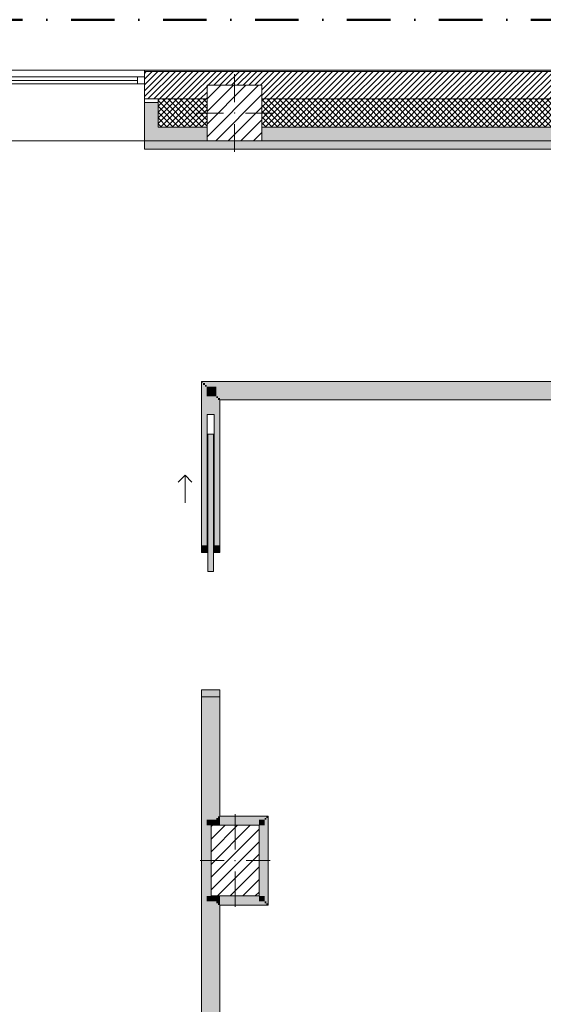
# Model space of a CAD drawing. Header units: millimetres. Extents: x -40968 to 11883, y -17757 to 4746.
# Tile 29 of 31: x -966 to 2850, y -2428 to 4746. Entities that reach past the tile are written whole.
import ezdxf

# ---------------------------------------------------------------- set-up
doc = ezdxf.new("R2010")
doc.units = ezdxf.units.MM
doc.header["$MEASUREMENT"] = 0
doc.linetypes.add('Punto & Rayas', pattern=[670.277762, 317.5, -176.388889, 0, -176.388874])
doc.linetypes.add('Wipeout_Contour', pattern=[1000, 0, -1000])
for name, color, linetype, lineweight, true_color in [('01_2D_Ambit_Pluma_Nº__242', 7, 'Continuous', 50, 0xfb0013), ('12_FAÇ_Façana_Pluma_Nº__102', 7, 'Continuous', 5, 0xcccccc), ('12_FAÇ_Façana_Pluma_Nº__174', 7, 'Continuous', 13, 0xe4ad2c), ('12_FAÇ_Façana_Pluma_Nº__176', 7, 'Continuous', 15, 0x93a0c6), ('12_FAÇ_Façana_Pluma_Nº__43', 7, 'Continuous', 5, 0xa4a4a6), ('Ventanas Archicad_Pluma_Nº__23', 7, 'Continuous', 5, 0xa4a4a6), ('Ventanas Archicad_Pluma_Nº__3', 7, 'Continuous', 5, 0xa4a4a4), ('Ventanas Archicad_Pluma_Nº__43', 7, 'Continuous', 5, 0xa4a4a6)]:
    doc.layers.add(name, color=color, linetype=linetype, lineweight=lineweight, true_color=true_color)
for name, color, linetype in [('10_ESTR_Pilars', 7, 'Continuous'), ('12_FAÇ_Façana', 7, 'Continuous'), ('Nuevo_08_E_Envans secs', 7, 'Continuous'), ('Nuevo_Puertas Archicad', 7, 'Continuous'), ('Ventanas Archicad', 7, 'Continuous')]:
    doc.layers.add(name, color=color, linetype=linetype)
for name, color, linetype, lineweight in [('10_ESTR_Pilars_Pluma_Nº__20', 1, 'Continuous', 5), ('10_ESTR_Pilars_Pluma_Nº__28', 7, 'Continuous', 20), ('10_ESTR_Pilars_Pluma_Nº__42', 8, 'Continuous', 25), ('12_FAÇ_Façana_Pluma_Nº__2', 8, 'Continuous', 5), ('12_FAÇ_Façana_Pluma_Nº__7', 7, 'Continuous', 5), ('Nuevo_08_E_Envans secs_Pluma_Nº__20', 1, 'Continuous', 5), ('Nuevo_Puertas Archicad_Pluma_Nº__20', 1, 'Continuous', 5), ('Ventanas Archicad_Pluma_Nº__7', 7, 'Continuous', 5)]:
    doc.layers.add(name, color=color, linetype=linetype, lineweight=lineweight)
pattern_1 = [(45, (0, 0), (-21.2132, 21.2132), []), (135, (0, 0), (21.2132, 21.2132), [])]
pattern_2 = [(45, (0, 0), (-45.9619, 45.9619), [])]

# ---------------------------------------------------------------- blocks, each defined once
blk = doc.blocks.new('Ventana Vertical Multi-Faja 27_3')
at = {"layer": 'Ventanas Archicad_Pluma_Nº__23', "color": 253, "linetype": 'Continuous', "lineweight": 5, "true_color": 0xa4a4a6}
for p, q in [((-600, 0), (-550, 0)), ((-550, 0), (-550, -50)), ((550, -50), (550, 0)), ((550, 0), (600, 0)), ((-550, -50), (-600, -50)), ((600, -50), (550, -50))]:
    blk.add_line(p, q, dxfattribs=at)
at = {"layer": 'Ventanas Archicad_Pluma_Nº__3', "color": 253, "linetype": 'Continuous', "lineweight": 5, "true_color": 0xa4a4a4}
for p, q in [((-600, 50), (600, 50)), ((-550, 0), (550, 0)), ((-550, -25), (550, -25)), ((550, -50), (-550, -50)), ((-600, -465), (600, -465))]:
    blk.add_line(p, q, dxfattribs=at)
at = {"layer": 'Ventanas Archicad_Pluma_Nº__43', "color": 253, "linetype": 'Continuous', "lineweight": 5, "true_color": 0xa4a4a6}
for p, q in [((-600, -160), (-600, -185)), ((600, -160), (600, -185))]:
    blk.add_line(p, q, dxfattribs=at)
at = {"layer": 'Ventanas Archicad_Pluma_Nº__7', "color": 7, "linetype": 'Continuous', "lineweight": 5}
for p, q in [((-600, 50), (-600, 40)), ((-600, 40), (-600, 0)), ((-600, 0), (-600, -50)), ((-600, 0), (-600, -50)), ((600, 50), (600, 40)), ((600, 40), (600, 0)), ((600, 0), (600, -50)), ((600, 0), (600, -50)), ((-600, -50), (-600, -160)), ((600, -50), (600, -160)), ((-600, -185), (-600, -365)), ((-600, -185), (-600, -365)), ((600, -185), (600, -365)), ((600, -185), (600, -365)), ((-600, -365), (-600, -465)), ((-600, -365), (-600, -465)), ((600, -365), (600, -465)), ((600, -365), (600, -465))]:
    blk.add_line(p, q, dxfattribs=at)
blk = doc.blocks.new('Muro_3_1', base_point=(11882.6, 4378.5))
at = {"layer": '12_FAÇ_Façana', "linetype": 'Continuous', "lineweight": 0, "true_color": 0x000000}
h = blk.add_hatch(dxfattribs=at)
h.set_pattern_fill('Yeso_0001', color=18, style=0, pattern_type=2)
h.set_pattern_definition([(0, (0, 0), (0, 75), [0, -75])])
h.paths.add_polyline_path([(-57.3, 4168.5), (-57.3, 4143.5), (42.7, 4143.5), (42.7, 4168.5)])
at = {"layer": '12_FAÇ_Façana_Pluma_Nº__102', "linetype": 'Continuous', "lineweight": 0, "true_color": 0xe5e5e5}
for points in [[(42.7, 3963.5), (42.7, 4143.5), (-57.3, 4143.5), (-57.3, 3863.5)], [(-57.3, 3863.5), (399.5, 3863.5), (399.5, 3963.5), (42.7, 3963.5)], [(799.5, 3963.5), (799.5, 3863.5), (5799.5, 3863.5), (5799.5, 3963.5)]]:
    blk.add_hatch(color=254, dxfattribs=at).paths.add_polyline_path(points)
at = {"layer": '12_FAÇ_Façana_Pluma_Nº__174', "linetype": 'Continuous', "lineweight": 13, "true_color": 0xe4ad2c}
h = blk.add_hatch(dxfattribs=at)
h.set_pattern_fill('SATE_Aislamiento_0001', color=42, style=0, pattern_type=2)
h.set_pattern_definition(pattern_1)
h.paths.add_polyline_path([(399.5, 4168.5), (42.7, 4168.5), (42.7, 4143.5), (42.7, 3963.5), (399.5, 3963.5)])
h = blk.add_hatch(dxfattribs=at)
h.set_pattern_fill('SATE_Aislamiento_0001', color=42, style=0, pattern_type=2)
h.set_pattern_definition(pattern_1)
h.paths.add_polyline_path([(799.5, 3963.5), (5799.5, 3963.5), (5799.5, 4168.5), (799.5, 4168.5)])
at = {"layer": '12_FAÇ_Façana_Pluma_Nº__176', "linetype": 'Continuous', "lineweight": 0, "true_color": 0x495063}
blk.add_hatch(color=251, dxfattribs=at).paths.add_polyline_path([(-57.3, 4378.5), (-57.3, 4368.5), (6666.7, 4368.5), (6666.7, 4378.5)])
at = {"layer": '12_FAÇ_Façana_Pluma_Nº__2', "linetype": 'Continuous', "lineweight": 5}
h = blk.add_hatch(dxfattribs=at)
h.set_pattern_fill('Ceramic_0001', color=8, style=0, pattern_type=2)
h.set_pattern_definition([(45, (0, 0), (-21.2132, 21.2132), [])])
h.paths.add_polyline_path([(-57.3, 4168.5), (399.5, 4168.5), (399.5, 4268), (799.5, 4268), (799.5, 4168.5), (5799.5, 4168.5), (5799.5, 4268), (6199.5, 4268), (6199.5, 4168.5), (6666.7, 4168.5), (6666.7, 4368.5), (-57.3, 4368.5)])
at = {"layer": '12_FAÇ_Façana_Pluma_Nº__43', "color": 253, "linetype": 'Continuous', "lineweight": 5, "true_color": 0xa4a4a6}
for p, q in [((-57.3, 4168.5), (-57.3, 4143.5)), ((42.7, 4168.5), (-57.3, 4168.5)), ((42.7, 4143.5), (42.7, 4168.5)), ((-57.3, 4143.5), (42.7, 4143.5))]:
    blk.add_line(p, q, dxfattribs=at)
at = {"layer": '12_FAÇ_Façana_Pluma_Nº__7', "color": 7, "linetype": 'Continuous', "lineweight": 5}
for p, q in [((-57.3, 4378.5), (-57.3, 4368.5)), ((6666.7, 4368.5), (-57.3, 4368.5)), ((-57.3, 4368.5), (-57.3, 4328.5)), ((-57.3, 4328.5), (-57.3, 4278.5)), ((-57.3, 4278.5), (-57.3, 4168.5)), ((399.5, 4168.5), (42.7, 4168.5)), ((5799.5, 4168.5), (799.5, 4168.5)), ((-57.3, 4143.5), (-57.3, 3963.5)), ((-57.3, 4143.5), (-57.3, 3963.5)), ((42.7, 3963.5), (42.7, 4143.5)), ((-57.3, 3963.5), (-57.3, 3863.5)), ((-57.3, 3963.5), (-57.3, 3863.5)), ((42.7, 3963.5), (399.5, 3963.5)), ((799.5, 3963.5), (5799.5, 3963.5))]:
    blk.add_line(p, q, dxfattribs=at)
at = {"layer": '12_FAÇ_Façana_Pluma_Nº__7', "color": 7, "linetype": 'Continuous', "lineweight": 5, "flags": 128}
for points in [[(6666.7, 4378.5), (-57.3, 4378.5)], [(-57.3, 3863.5), (399.5, 3863.5)], [(799.5, 3863.5), (5799.5, 3863.5)]]:
    blk.add_lwpolyline(points, dxfattribs=at)
at = {"layer": 'Ventanas Archicad', "color": 253, "linetype": 'Continuous', "lineweight": 5, "true_color": 0xa4a4a6, "zscale": 1000}
blk.add_blockref('Ventana Vertical Multi-Faja 27_3', (-657.3, 4328.5), dxfattribs=at)
blk = doc.blocks.new('Puerta Corredera Empotrada 27[6]_1')
at = {"layer": 'Nuevo_Puertas Archicad', "linetype": 'Continuous', "lineweight": 0, "true_color": 0xbf7f7f}
for points in [[(405.9, 726.3), (445.9, 726.3), (445.9, 1726.3), (405.9, 1726.3)], [(358.9, 913.3), (358.9, 863.3), (400.9, 863.3), (400.9, 913.3)], [(450.9, 913.3), (450.9, 863.3), (492.9, 863.3), (492.9, 913.3)], [(492.9, -136.7), (358.9, -136.7), (358.9, -186.7), (492.9, -186.7)]]:
    blk.add_hatch(color=23, dxfattribs=at).paths.add_polyline_path(points)
at = {"layer": 'Nuevo_Puertas Archicad_Pluma_Nº__20', "color": 1, "linetype": 'Continuous', "lineweight": 5}
for p, q in [((405.9, 726.3), (405.9, 1726.3)), ((405.9, 1726.3), (445.9, 1726.3)), ((445.9, 1726.3), (445.9, 726.3)), ((238.9, 1426.3), (188.9, 1376.3)), ((238.9, 1226.3), (238.9, 1426.3)), ((238.9, 1426.3), (288.9, 1376.3)), ((358.9, 913.3), (358.9, 863.3)), ((400.9, 913.3), (358.9, 913.3)), ((358.9, 913.3), (364.9, 913.3)), ((358.9, 913.3), (364.9, 913.3)), ((358.9, 863.3), (400.9, 863.3)), ((364.9, 913.3), (370.9, 913.3)), ((364.9, 913.3), (370.9, 913.3)), ((370.9, 913.3), (383.9, 913.3)), ((370.9, 913.3), (383.9, 913.3)), ((383.9, 913.3), (396.9, 913.3)), ((383.9, 913.3), (396.9, 913.3)), ((396.9, 913.3), (400.9, 913.3)), ((396.9, 913.3), (400.9, 913.3)), ((400.9, 863.3), (400.9, 913.3)), ((450.9, 913.3), (450.9, 863.3)), ((492.9, 913.3), (450.9, 913.3)), ((450.9, 913.3), (466.9, 913.3)), ((450.9, 913.3), (466.9, 913.3)), ((450.9, 863.3), (492.9, 863.3)), ((466.9, 913.3), (479.9, 913.3)), ((466.9, 913.3), (479.9, 913.3)), ((479.9, 913.3), (492.9, 913.3)), ((479.9, 913.3), (492.9, 913.3)), ((492.9, 863.3), (492.9, 913.3)), ((445.9, 726.3), (405.9, 726.3)), ((492.9, -136.7), (358.9, -136.7)), ((358.9, -136.7), (358.9, -186.7)), ((492.9, -186.7), (492.9, -136.7)), ((358.9, -186.7), (492.9, -186.7)), ((358.9, -186.7), (364.9, -186.7)), ((358.9, -186.7), (364.9, -186.7)), ((364.9, -186.7), (370.9, -186.7)), ((364.9, -186.7), (370.9, -186.7)), ((370.9, -186.7), (383.9, -186.7)), ((370.9, -186.7), (383.9, -186.7)), ((383.9, -186.7), (396.9, -186.7)), ((383.9, -186.7), (396.9, -186.7)), ((396.9, -186.7), (466.9, -186.7)), ((396.9, -186.7), (466.9, -186.7)), ((466.9, -186.7), (479.9, -186.7)), ((466.9, -186.7), (479.9, -186.7)), ((479.9, -186.7), (492.9, -186.7)), ((479.9, -186.7), (492.9, -186.7))]:
    blk.add_line(p, q, dxfattribs=at)
blk = doc.blocks.new('Muro_80_1', base_point=(358.9, -9207.4))
at = {"layer": 'Nuevo_08_E_Envans secs', "linetype": 'Continuous', "lineweight": 0, "true_color": 0xbf7f7f}
for points in [[(358.9, 2109.6), (364.9, 2103.6), (364.9, 2109.6)], [(358.9, 2103.6), (364.9, 2103.6), (358.9, 2109.6)], [(358.9, 2103.6), (358.9, 913.3), (364.9, 913.3), (364.9, 2103.6)], [(370.9, 2097.6), (383.9, 2084.6), (383.9, 2097.6)], [(370.9, 2084.6), (383.9, 2084.6), (370.9, 2097.6)], [(370.9, 2084.6), (370.9, 913.3), (383.9, 913.3), (383.9, 2084.6)], [(383.9, 2084.6), (396.9, 2071.6), (396.9, 2084.6)], [(383.9, 2071.6), (396.9, 2071.6), (383.9, 2084.6)], [(383.9, 2071.6), (383.9, 913.3), (396.9, 913.3), (396.9, 2071.6)], [(396.9, 2071.6), (466.9, 2001.6), (466.9, 2071.6)], [(396.9, 2001.6), (466.9, 2001.6), (396.9, 2071.6)], [(396.9, 2001.6), (396.9, 913.3), (400.9, 913.3), (400.9, 1868.3), (450.9, 1868.3), (450.9, 913.3), (466.9, 913.3), (466.9, 2001.6)], [(466.9, 2001.6), (479.9, 1988.6), (479.9, 2001.6)], [(466.9, 1988.6), (479.9, 1988.6), (466.9, 2001.6)], [(479.9, 1988.6), (466.9, 1988.6), (466.9, 913.3), (479.9, 913.3)], [(479.9, 1988.6), (492.9, 1975.6), (492.9, 1988.6)], [(479.9, 1975.6), (492.9, 1975.6), (479.9, 1988.6)], [(492.9, 1975.6), (479.9, 1975.6), (479.9, 913.3), (492.9, 913.3)], [(358.9, -3608.6), (364.9, -3608.6), (364.9, -186.7), (358.9, -186.7)], [(370.9, -3608.6), (383.9, -3608.6), (383.9, -186.7), (370.9, -186.7)], [(383.9, -3608.6), (396.9, -3608.6), (396.9, -186.7), (383.9, -186.7)], [(396.9, -1084), (466.9, -1084), (466.9, -186.7), (396.9, -186.7)], [(466.9, -1071), (479.9, -1071), (479.9, -186.7), (466.9, -186.7)], [(479.9, -186.7), (479.9, -1058), (492.9, -1058), (492.9, -186.7)], [(466.9, -1071), (466.9, -1084), (479.9, -1084), (479.9, -1071)], [(479.9, -1058), (479.9, -1071), (492.9, -1071), (492.9, -1058)], [(396.9, -1084), (396.9, -1124), (466.9, -1124), (466.9, -1084)], [(396.9, -1124), (396.9, -1639), (466.9, -1639), (466.9, -1124)], [(466.9, -1124), (466.9, -1639), (479.9, -1639), (479.9, -1124)], [(479.9, -1124), (479.9, -1639), (492.9, -1639), (492.9, -1124)], [(396.9, -1639), (396.9, -1679), (466.9, -1679), (466.9, -1639)], [(396.9, -1679), (396.9, -3608.6), (400.9, -3608.6), (400.9, -2653.6), (450.9, -2653.6), (450.9, -3608.6), (466.9, -3608.6), (466.9, -1679)], [(466.9, -1679), (466.9, -1692), (479.9, -1692), (479.9, -1679)], [(479.9, -1692), (466.9, -1692), (466.9, -3608.6), (479.9, -3608.6)], [(479.9, -1692), (479.9, -1705), (492.9, -1705), (492.9, -1692)], [(492.9, -1705), (479.9, -1705), (479.9, -3608.6), (492.9, -3608.6)]]:
    blk.add_hatch(color=23, dxfattribs=at).paths.add_polyline_path(points)
at = {"layer": 'Nuevo_08_E_Envans secs', "linetype": 'Continuous', "lineweight": 0, "true_color": 0x000000}
for points in [[(364.9, 2103.6), (370.9, 2097.6), (370.9, 2103.6)], [(364.9, 2097.6), (370.9, 2097.6), (364.9, 2103.6)], [(364.9, 2097.6), (364.9, 913.3), (370.9, 913.3), (370.9, 2097.6)], [(364.9, -3608.6), (370.9, -3608.6), (370.9, -186.7), (364.9, -186.7)]]:
    blk.add_hatch(color=18, dxfattribs=at).paths.add_polyline_path(points)
at = {"layer": 'Nuevo_08_E_Envans secs_Pluma_Nº__20', "color": 1, "linetype": 'Continuous', "lineweight": 5}
for p, q in [((400.9, 1868.3), (450.9, 1868.3)), ((400.9, 913.3), (400.9, 1868.3)), ((450.9, 1868.3), (450.9, 913.3)), ((358.9, 913.3), (364.9, 913.3)), ((364.9, 913.3), (370.9, 913.3)), ((370.9, 913.3), (383.9, 913.3)), ((383.9, 913.3), (396.9, 913.3)), ((396.9, 913.3), (400.9, 913.3)), ((450.9, 913.3), (466.9, 913.3)), ((466.9, 913.3), (479.9, 913.3)), ((479.9, 913.3), (492.9, 913.3)), ((358.9, -186.7), (364.9, -186.7)), ((364.9, -186.7), (370.9, -186.7)), ((370.9, -186.7), (383.9, -186.7)), ((383.9, -186.7), (396.9, -186.7)), ((396.9, -186.7), (466.9, -186.7)), ((466.9, -186.7), (479.9, -186.7)), ((479.9, -186.7), (492.9, -186.7))]:
    blk.add_line(p, q, dxfattribs=at)
at = {"layer": 'Nuevo_08_E_Envans secs_Pluma_Nº__20', "color": 1, "linetype": 'Continuous', "lineweight": 5, "flags": 128}
for points in [[(358.9, 2109.6), (364.9, 2109.6)], [(358.9, 2109.6), (358.9, 913.3)], [(492.9, 913.3), (492.9, 1975.6)], [(358.9, -186.7), (358.9, -3608.6)], [(492.9, -1058), (492.9, -186.7)], [(492.9, -1639), (492.9, -1124)], [(492.9, -3608.6), (492.9, -1705)]]:
    blk.add_lwpolyline(points, dxfattribs=at)
at = {"layer": 'Nuevo_Puertas Archicad', "color": 1, "linetype": 'Continuous', "lineweight": 5}
blk.add_blockref('Puerta Corredera Empotrada 27[6]_1', (0, 0), dxfattribs=at)
blk = doc.blocks.new('Puerta Metal 27[10]_1')
at = {"layer": 'Nuevo_Puertas Archicad', "linetype": 'Continuous', "lineweight": 0, "true_color": 0xbf7f7f}
for points in [[(6319.3, 2109.6), (6287.3, 2109.6), (6287.3, 1975.6), (6307.3, 1975.6), (6307.3, 2015.6), (6319.3, 2015.6)], [(7187.3, 2109.6), (7155.3, 2109.6), (7155.3, 2015.6), (7167.3, 2015.6), (7167.3, 1975.6), (7187.3, 1975.6)], [(7127.3, 1975.6), (7127.3, 1895.6), (7167.3, 1895.6), (7167.3, 1975.6)], [(7167.3, 1115.6), (7167.3, 1195.6), (7127.3, 1195.6), (7127.3, 1115.6)]]:
    blk.add_hatch(color=23, dxfattribs=at).paths.add_polyline_path(points)
at = {"layer": 'Nuevo_Puertas Archicad_Pluma_Nº__20', "color": 1, "linetype": 'Continuous', "lineweight": 5}
for p, q in [((6287.3, 1975.6), (6287.3, 2109.6)), ((6287.3, 2109.6), (6319.3, 2109.6)), ((6287.3, 2109.6), (6287.3, 2103.6)), ((6287.3, 2109.6), (6287.3, 2103.6)), ((6287.3, 2103.6), (6287.3, 2097.6)), ((6287.3, 2103.6), (6287.3, 2097.6)), ((6287.3, 2097.6), (6287.3, 2084.6)), ((6287.3, 2097.6), (6287.3, 2084.6)), ((6287.3, 2084.6), (6287.3, 2071.6)), ((6287.3, 2084.6), (6287.3, 2071.6)), ((6319.3, 2109.6), (6319.3, 2015.6)), ((7155.3, 2015.6), (7155.3, 2109.6)), ((7155.3, 2109.6), (7187.3, 2109.6)), ((7187.3, 2109.6), (7187.3, 1975.6)), ((7187.3, 2109.6), (7187.3, 2103.6)), ((7187.3, 2109.6), (7187.3, 2103.6)), ((7187.3, 2103.6), (7187.3, 2097.6)), ((7187.3, 2103.6), (7187.3, 2097.6)), ((7187.3, 2097.6), (7187.3, 2084.6)), ((7187.3, 2097.6), (7187.3, 2084.6)), ((7187.3, 2084.6), (7187.3, 2071.6)), ((7187.3, 2084.6), (7187.3, 2071.6)), ((6287.3, 2071.6), (6287.3, 2001.6)), ((6287.3, 2071.6), (6287.3, 2001.6)), ((6319.3, 2015.6), (6307.3, 2015.6)), ((6307.3, 2015.6), (6307.3, 1975.6)), ((7167.3, 2015.6), (7155.3, 2015.6)), ((7167.3, 1975.6), (7167.3, 2015.6)), ((7187.3, 2071.6), (7187.3, 2001.6)), ((7187.3, 2071.6), (7187.3, 2001.6)), ((6287.3, 2001.6), (6287.3, 1988.6)), ((6287.3, 2001.6), (6287.3, 1988.6)), ((6287.3, 1988.6), (6287.3, 1975.6)), ((6287.3, 1988.6), (6287.3, 1975.6)), ((6307.3, 1975.6), (6287.3, 1975.6)), ((7127.3, 1975.6), (7127.3, 1895.6)), ((7167.3, 1975.6), (7127.3, 1975.6)), ((7187.3, 1975.6), (7167.3, 1975.6)), ((7167.3, 1895.6), (7167.3, 1975.6)), ((7187.3, 2001.6), (7187.3, 1988.6)), ((7187.3, 2001.6), (7187.3, 1988.6)), ((7187.3, 1988.6), (7187.3, 1975.6)), ((7187.3, 1988.6), (7187.3, 1975.6)), ((7127.3, 1895.6), (7167.3, 1895.6)), ((7147.3, 1195.6), (7147.3, 1895.6)), ((7167.3, 1195.6), (7127.3, 1195.6)), ((7127.3, 1195.6), (7127.3, 1115.6)), ((7167.3, 1115.6), (7167.3, 1195.6)), ((7127.3, 1115.6), (7167.3, 1115.6))]:
    blk.add_line(p, q, dxfattribs=at)
at = {"layer": 'Nuevo_Puertas Archicad_Pluma_Nº__20', "color": 1, "linetype": 'Continuous', "lineweight": 5, "flags": 128}
for points in [[(7147.3, 1195.6), (7147.3, 1895.6), (7127.3, 1895.6), (7127.3, 1195.6)], [(7167.3, 1195.6), (7167.3, 1895.6), (7147.3, 1895.6), (7147.3, 1195.6)]]:
    blk.add_lwpolyline(points, close=True, dxfattribs=at)
at = {"layer": 'Nuevo_Puertas Archicad_Pluma_Nº__20', "color": 1, "linetype": 'Continuous', "lineweight": 5}
blk.add_arc((7167.3, 1975.6), 860, 180, 270, dxfattribs=at)
blk = doc.blocks.new('Muro_83_1', base_point=(358.9, 2109.6))
at = {"layer": 'Nuevo_08_E_Envans secs', "linetype": 'Continuous', "lineweight": 0, "true_color": 0xbf7f7f}
for points in [[(364.9, 2109.6), (364.9, 2103.6), (6287.3, 2103.6), (6287.3, 2109.6)], [(383.9, 2084.6), (6287.3, 2084.6), (6287.3, 2097.6), (383.9, 2097.6)], [(396.9, 2071.6), (6287.3, 2071.6), (6287.3, 2084.6), (396.9, 2084.6)], [(7187.3, 2103.6), (7339.2, 2103.6), (7342.1, 2109.6), (7187.3, 2109.6)], [(7187.3, 2084.6), (7329.8, 2084.6), (7336.2, 2097.6), (7187.3, 2097.6)], [(7187.3, 2071.6), (7323.4, 2071.6), (7329.8, 2084.6), (7187.3, 2084.6)], [(7342.1, 2071.6), (7342.1, 2084.6), (7329.8, 2084.6), (7323.4, 2071.6)], [(7342.1, 2084.6), (7342.1, 2097.6), (7336.2, 2097.6), (7329.8, 2084.6)], [(7339.2, 2103.6), (7342.1, 2103.6), (7342.1, 2109.6)], [(5788.9, 2071.6), (466.9, 2071.6), (466.9, 2001.6), (5788.9, 2001.6)], [(5858.9, 2071.6), (5788.9, 2071.6), (5788.9, 2001.6), (5858.9, 2001.6)], [(5858.9, 2071.6), (5858.9, 2001.6), (6287.3, 2001.6), (6287.3, 2071.6)], [(7187.3, 2001.6), (7288.9, 2001.6), (7302.1, 2028.3), (7302.1, 2071.6), (7187.3, 2071.6)], [(7302.1, 2001.6), (7302.1, 2028.3), (7289.1, 2001.9), (7289.1, 2001.6)], [(7342.1, 2001.6), (7342.1, 2071.6), (7323.4, 2071.6), (7302.1, 2028.3), (7302.1, 2001.6)], [(7302.1, 2028.3), (7323.4, 2071.6), (7302.1, 2071.6)], [(5775.9, 2001.6), (479.9, 2001.6), (479.9, 1988.6), (5775.9, 1988.6)], [(5762.9, 1988.6), (492.9, 1988.6), (492.9, 1975.6), (5762.9, 1975.6)], [(5775.9, 1988.6), (5762.9, 1988.6), (5762.9, 1975.6), (5775.9, 1975.6)], [(5788.9, 2001.6), (5775.9, 2001.6), (5775.9, 1988.6), (5788.9, 1988.6)], [(5871.9, 2001.6), (5858.9, 2001.6), (5858.9, 1988.6), (5871.9, 1988.6)], [(5871.9, 1988.6), (6287.3, 1988.6), (6287.3, 2001.6), (5871.9, 2001.6)], [(5884.9, 1988.6), (5871.9, 1988.6), (5871.9, 1975.6), (5884.9, 1975.6)], [(5884.9, 1988.6), (5884.9, 1975.6), (6287.3, 1975.6), (6287.3, 1988.6)], [(7187.3, 1988.6), (7282.5, 1988.6), (7288.9, 2001.6), (7187.3, 2001.6)], [(7187.3, 1988.6), (7187.3, 1975.6), (7276.1, 1975.6), (7276.1, 1988.6)], [(7282.5, 1988.6), (7276.1, 1975.6), (7289.1, 1975.6), (7289.1, 1988.6)], [(7276.1, 1975.6), (7282.5, 1988.6), (7276.1, 1988.6)], [(7289.1, 1988.6), (7289.1, 2001.6), (7288.9, 2001.6), (7282.5, 1988.6)], [(7289.1, 2001.6), (7289.1, 2001.9), (7288.9, 2001.6)], [(7302.1, 1988.6), (7302.1, 2001.6), (7289.1, 2001.6), (7289.1, 1988.6)]]:
    blk.add_hatch(color=23, dxfattribs=at).paths.add_polyline_path(points)
at = {"layer": 'Nuevo_08_E_Envans secs', "linetype": 'Continuous', "lineweight": 0, "true_color": 0x000000}
for points in [[(370.9, 2097.6), (6287.3, 2097.6), (6287.3, 2103.6), (370.9, 2103.6)], [(7187.3, 2097.6), (7336.2, 2097.6), (7339.2, 2103.6), (7187.3, 2103.6)], [(7342.1, 2097.6), (7342.1, 2103.6), (7339.2, 2103.6), (7336.2, 2097.6)]]:
    blk.add_hatch(color=18, dxfattribs=at).paths.add_polyline_path(points)
at = {"layer": 'Nuevo_08_E_Envans secs_Pluma_Nº__20', "color": 1, "linetype": 'Continuous', "lineweight": 5}
for p, q in [((6287.3, 2109.6), (6287.3, 2103.6)), ((6287.3, 2103.6), (6287.3, 2097.6)), ((6287.3, 2097.6), (6287.3, 2084.6)), ((6287.3, 2084.6), (6287.3, 2071.6)), ((7187.3, 2109.6), (7187.3, 2103.6)), ((7187.3, 2103.6), (7187.3, 2097.6)), ((7187.3, 2097.6), (7187.3, 2084.6)), ((7187.3, 2084.6), (7187.3, 2071.6)), ((6287.3, 2071.6), (6287.3, 2001.6)), ((7187.3, 2071.6), (7187.3, 2001.6)), ((6287.3, 2001.6), (6287.3, 1988.6)), ((6287.3, 1988.6), (6287.3, 1975.6)), ((7187.3, 2001.6), (7187.3, 1988.6)), ((7187.3, 1988.6), (7187.3, 1975.6))]:
    blk.add_line(p, q, dxfattribs=at)
at = {"layer": 'Nuevo_08_E_Envans secs_Pluma_Nº__20', "color": 1, "linetype": 'Continuous', "lineweight": 5, "flags": 128}
for points in [[(6287.3, 2109.6), (364.9, 2109.6)], [(7342.1, 2109.6), (7187.3, 2109.6)], [(7342.1, 2109.6), (7342.1, 2103.6)], [(7342.1, 2103.6), (7342.1, 2097.6)], [(7342.1, 2097.6), (7342.1, 2084.6)], [(7342.1, 2084.6), (7342.1, 2071.6)], [(7342.1, 2071.6), (7342.1, 2001.6)], [(492.9, 1975.6), (5762.9, 1975.6)], [(5884.9, 1975.6), (6287.3, 1975.6)], [(7187.3, 1975.6), (7276.1, 1975.6)]]:
    blk.add_lwpolyline(points, dxfattribs=at)
at = {"layer": 'Nuevo_Puertas Archicad', "color": 1, "linetype": 'Continuous', "lineweight": 5}
blk.add_blockref('Puerta Metal 27[10]_1', (0, 0), dxfattribs=at)
blk = doc.blocks.new('Muro_107_1', base_point=(844.9, -1705))
at = {"layer": 'Nuevo_08_E_Envans secs', "linetype": 'Continuous', "lineweight": 0, "true_color": 0xbf7f7f}
for points in [[(818.9, -1084), (831.9, -1071), (818.9, -1071)], [(818.9, -1084), (831.9, -1084), (831.9, -1071)], [(831.9, -1071), (844.9, -1058), (831.9, -1058)], [(831.9, -1071), (844.9, -1071), (844.9, -1058)], [(831.9, -1071), (831.9, -1692), (844.9, -1692), (844.9, -1071)], [(778.9, -1124), (818.9, -1084), (778.9, -1084)], [(778.9, -1124), (818.9, -1124), (818.9, -1084)], [(778.9, -1124), (778.9, -1639), (818.9, -1639), (818.9, -1124)], [(818.9, -1084), (818.9, -1679), (831.9, -1679), (831.9, -1084)], [(778.9, -1679), (818.9, -1679), (778.9, -1639)], [(778.9, -1639), (818.9, -1679), (818.9, -1639)], [(818.9, -1692), (831.9, -1692), (818.9, -1679)], [(818.9, -1679), (831.9, -1692), (831.9, -1679)], [(831.9, -1705), (844.9, -1705), (831.9, -1692)], [(831.9, -1692), (844.9, -1705), (844.9, -1692)]]:
    blk.add_hatch(color=23, dxfattribs=at).paths.add_polyline_path(points)
at = {"layer": 'Nuevo_08_E_Envans secs_Pluma_Nº__20', "color": 1, "linetype": 'Continuous', "lineweight": 5, "flags": 128}
for points in [[(844.9, -1058), (831.9, -1058)], [(844.9, -1705), (844.9, -1058)], [(778.9, -1124), (778.9, -1639)], [(844.9, -1705), (831.9, -1705)]]:
    blk.add_lwpolyline(points, dxfattribs=at)
blk = doc.blocks.new('Muro_108_1', base_point=(844.9, -1058))
at = {"layer": 'Nuevo_08_E_Envans secs', "linetype": 'Continuous', "lineweight": 0, "true_color": 0xbf7f7f}
for points in [[(479.9, -1071), (479.9, -1084), (492.9, -1084), (492.9, -1071)], [(831.9, -1058), (492.9, -1058), (492.9, -1071), (831.9, -1071)], [(818.9, -1071), (492.9, -1071), (492.9, -1084), (818.9, -1084)], [(466.9, -1084), (466.9, -1124), (479.9, -1124), (479.9, -1084)], [(479.9, -1084), (479.9, -1124), (492.9, -1124), (492.9, -1084)], [(778.9, -1084), (492.9, -1084), (492.9, -1124), (778.9, -1124)]]:
    blk.add_hatch(color=23, dxfattribs=at).paths.add_polyline_path(points)
at = {"layer": 'Nuevo_08_E_Envans secs_Pluma_Nº__20', "color": 1, "linetype": 'Continuous', "lineweight": 5, "flags": 128}
for points in [[(831.9, -1058), (492.9, -1058)], [(492.9, -1124), (778.9, -1124)]]:
    blk.add_lwpolyline(points, dxfattribs=at)
blk = doc.blocks.new('Muro_109_1', base_point=(844.9, -1705))
at = {"layer": 'Nuevo_08_E_Envans secs', "linetype": 'Continuous', "lineweight": 0, "true_color": 0xbf7f7f}
for points in [[(466.9, -1639), (466.9, -1679), (479.9, -1679), (479.9, -1639)], [(479.9, -1639), (479.9, -1679), (492.9, -1679), (492.9, -1639)], [(778.9, -1639), (492.9, -1639), (492.9, -1679), (778.9, -1679)], [(479.9, -1679), (479.9, -1692), (492.9, -1692), (492.9, -1679)], [(818.9, -1679), (492.9, -1679), (492.9, -1692), (818.9, -1692)], [(831.9, -1692), (492.9, -1692), (492.9, -1705), (831.9, -1705)]]:
    blk.add_hatch(color=23, dxfattribs=at).paths.add_polyline_path(points)
at = {"layer": 'Nuevo_08_E_Envans secs_Pluma_Nº__20', "color": 1, "linetype": 'Continuous', "lineweight": 5, "flags": 128}
for points in [[(778.9, -1639), (492.9, -1639)], [(492.9, -1705), (831.9, -1705)]]:
    blk.add_lwpolyline(points, dxfattribs=at)
blk = doc.blocks.new('Muro_161_1', base_point=(-57.3, 3863.5))
at = {"layer": 'Nuevo_08_E_Envans secs', "linetype": 'Continuous', "lineweight": 0, "true_color": 0x000000}
blk.add_hatch(color=18, dxfattribs=at).paths.add_polyline_path([(-57.3, 3823.5), (6666.7, 3823.5), (6666.7, 3863.5), (-57.3, 3863.5)])
at = {"layer": 'Nuevo_08_E_Envans secs', "linetype": 'Continuous', "lineweight": 0, "true_color": 0xbf7f7f}
blk.add_hatch(color=23, dxfattribs=at).paths.add_polyline_path([(-57.3, 3803.5), (6666.7, 3803.5), (6666.7, 3823.5), (-57.3, 3823.5)])
at = {"layer": 'Nuevo_08_E_Envans secs_Pluma_Nº__20', "color": 1, "linetype": 'Continuous', "lineweight": 5, "flags": 128}
for points in [[(6666.7, 3863.5), (-57.3, 3863.5)], [(-57.3, 3863.5), (-57.3, 3803.5)], [(-57.3, 3803.5), (6666.7, 3803.5)], [(6666.7, 3803.5), (6666.7, 3863.5)]]:
    blk.add_lwpolyline(points, dxfattribs=at)
blk = doc.blocks.new('Pilar_7_1', base_point=(603.9, -1381.5))
at = {"color": 254, "linetype": 'Wipeout_Contour', "lineweight": 0, "ltscale": 6079.514432}
blk.add_wipeout([(428.9, -1639), (778.9, -1639), (778.9, -1124), (428.9, -1124)], dxfattribs=at).dxf.layer = '10_ESTR_Pilars'
at = {"layer": '10_ESTR_Pilars_Pluma_Nº__42', "linetype": 'Continuous', "lineweight": 25}
h = blk.add_hatch(dxfattribs=at)
h.set_pattern_fill('00_GCT_trama_45º_e1_400__05', color=8, style=0, pattern_type=2)
h.set_pattern_definition(pattern_2)
h.paths.add_polyline_path([(428.9, -1639), (778.9, -1639), (778.9, -1124), (428.9, -1124)])
at = {"layer": '10_ESTR_Pilars_Pluma_Nº__20', "color": 1, "linetype": 'Continuous', "lineweight": 5}
for p, q in [((603.9, -1301.5), (603.9, -1044)), ((523.9, -1381.5), (348.9, -1381.5)), ((683.9, -1381.5), (858.9, -1381.5)), ((603.9, -1461.5), (603.9, -1719))]:
    blk.add_line(p, q, dxfattribs=at)
blk.add_point((603.9, -1381.5), dxfattribs=at)
at = {"layer": '10_ESTR_Pilars_Pluma_Nº__28', "color": 7, "linetype": 'Continuous', "lineweight": 20, "flags": 128}
blk.add_lwpolyline([(428.9, -1639), (778.9, -1639), (778.9, -1124), (428.9, -1124)], close=True, dxfattribs=at)
blk = doc.blocks.new('Pilar_32_1', base_point=(599.5, 4065.7))
at = {"color": 254, "linetype": 'Wipeout_Contour', "lineweight": 0, "ltscale": 16458.26973}
blk.add_wipeout([(399.5, 3863.5), (799.5, 3863.5), (799.5, 4268), (399.5, 4268)], dxfattribs=at).dxf.layer = '10_ESTR_Pilars'
at = {"layer": '10_ESTR_Pilars_Pluma_Nº__42', "linetype": 'Continuous', "lineweight": 25}
h = blk.add_hatch(dxfattribs=at)
h.set_pattern_fill('00_GCT_trama_45º_e1_400__05', color=8, style=0, pattern_type=2)
h.set_pattern_definition(pattern_2)
h.paths.add_polyline_path([(399.5, 3863.5), (799.5, 3863.5), (799.5, 4268), (399.5, 4268)])
at = {"layer": '10_ESTR_Pilars_Pluma_Nº__20', "color": 1, "linetype": 'Continuous', "lineweight": 5}
for p, q in [((599.5, 4145.7), (599.5, 4348)), ((519.5, 4065.7), (319.5, 4065.7)), ((679.5, 4065.7), (879.5, 4065.7)), ((599.5, 3985.7), (599.5, 3783.5))]:
    blk.add_line(p, q, dxfattribs=at)
blk.add_point((599.5, 4065.7), dxfattribs=at)
at = {"layer": '10_ESTR_Pilars_Pluma_Nº__28', "color": 7, "linetype": 'Continuous', "lineweight": 20, "flags": 128}
blk.add_lwpolyline([(399.5, 3863.5), (799.5, 3863.5), (799.5, 4268), (399.5, 4268)], close=True, dxfattribs=at)
blk = doc.blocks.new('Pilar_39_1', base_point=(599.5, 4065.7))
at = {"color": 254, "linetype": 'Wipeout_Contour', "lineweight": 0, "ltscale": 16458.26973}
blk.add_wipeout([(399.5, 3863.5), (799.5, 3863.5), (799.5, 4268), (399.5, 4268)], dxfattribs=at).dxf.layer = '10_ESTR_Pilars'
at = {"layer": '10_ESTR_Pilars_Pluma_Nº__42', "linetype": 'Continuous', "lineweight": 25}
h = blk.add_hatch(dxfattribs=at)
h.set_pattern_fill('00_GCT_trama_45º_e1_400__05', color=8, style=0, pattern_type=2)
h.set_pattern_definition(pattern_2)
h.paths.add_polyline_path([(399.5, 3863.5), (799.5, 3863.5), (799.5, 4268), (399.5, 4268)])
at = {"layer": '10_ESTR_Pilars_Pluma_Nº__20', "color": 1, "linetype": 'Continuous', "lineweight": 5}
for p, q in [((599.5, 4145.7), (599.5, 4348)), ((519.5, 4065.7), (319.5, 4065.7)), ((679.5, 4065.7), (879.5, 4065.7)), ((599.5, 3985.7), (599.5, 3783.5))]:
    blk.add_line(p, q, dxfattribs=at)
blk.add_point((599.5, 4065.7), dxfattribs=at)
at = {"layer": '10_ESTR_Pilars_Pluma_Nº__28', "color": 7, "linetype": 'Continuous', "lineweight": 20, "flags": 128}
blk.add_lwpolyline([(399.5, 3863.5), (799.5, 3863.5), (799.5, 4268), (399.5, 4268)], close=True, dxfattribs=at)

msp = doc.modelspace()

# ---------------------------------------------------------------- linework, layer by layer
at = {"layer": '01_2D_Ambit_Pluma_Nº__242', "color": 1, "linetype": 'Punto & Rayas', "lineweight": 50, "true_color": 0xfb0013, "flags": 128}
msp.add_lwpolyline([(-28500, 1816.8), (-28500, 4745.9), (7879.6, 4745.9), (7879.6, -1396.9), (6474.1, -1396.9), (6474.1, -11392.7), (6916.3, -11392.7), (6916.3, -17756.6), (-3932.3, -17756.6), (-3932.3, -11834.9), (-2447.9, -11834.9), (-2447.9, -2249.6), (-23311.2, -2249.6), (-23311.2, 1816.8)], close=True, dxfattribs=at)

# ---------------------------------------------------------------- block references
at = {"layer": '12_FAÇ_Façana', "color": 7, "lineweight": 20}
msp.add_blockref('Muro_3_1', (11882.6, 4378.5), dxfattribs=at)
at = {"layer": 'Nuevo_08_E_Envans secs', "color": 1, "lineweight": 5}
for name, p in [('Muro_161_1', (-57.3, 3863.5)), ('Muro_80_1', (358.9, -9207.4)), ('Muro_83_1', (358.9, 2109.6)), ('Muro_108_1', (844.9, -1058)), ('Muro_107_1', (844.9, -1705)), ('Muro_109_1', (844.9, -1705))]:
    msp.add_blockref(name, p, dxfattribs=at)

# ---------------------------------------------------------------- next in the draw order: block references
at = {"layer": '10_ESTR_Pilars', "color": 7, "lineweight": 20}
for name, p in [('Pilar_32_1', (599.5, 4065.7)), ('Pilar_7_1', (603.9, -1381.5))]:
    msp.add_blockref(name, p, dxfattribs=at)

# ---------------------------------------------------------------- next in the draw order: block references
msp.add_blockref('Pilar_39_1', (599.5, 4065.7), dxfattribs=at)

doc.saveas('drawing.dxf')
